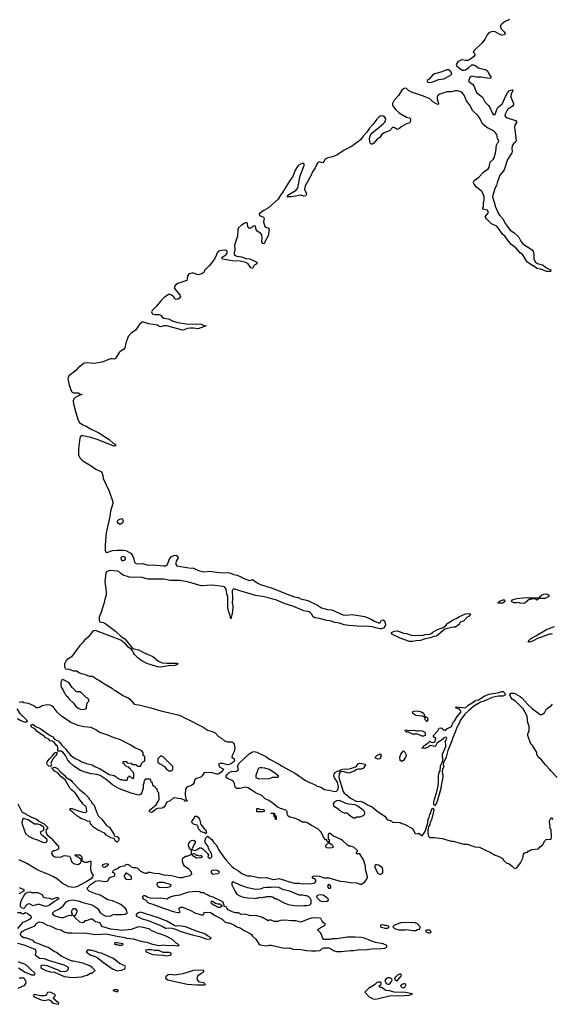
# Model space of a CAD drawing. Header units: inches. Extents: x 2528705 to 2676837, y 911742 to 1023252.
# Tile 88 of 143: x 2566057 to 2572891, y 990554 to 1003205. Entities that reach past the tile are written whole.
import ezdxf

# ---------------------------------------------------------------- set-up
doc = ezdxf.new("R2010")
doc.units = ezdxf.units.IN
doc.header["$MEASUREMENT"] = 0
for name, color, linetype in [('C5060', 7, 'Continuous'), ('C5070', 7, 'Continuous'), ('C5969', 7, 'Continuous'), ('C5979', 7, 'Continuous')]:
    doc.layers.add(name, color=color, linetype=linetype)

msp = doc.modelspace()

# ---------------------------------------------------------------- linework, layer by layer
at = {"layer": 'C5060', "color": 5, "elevation": 20}
msp.add_lwpolyline([(2570000, 1001421), (2569986, 1001414), (2569981, 1001410), (2569964, 1001370), (2569950, 1001365), (2569910, 1001377), (2569890, 1001370), (2569876, 1001350), (2569857, 1001303), (2569822, 1001250), (2569801, 1001199), (2569726, 1001070), (2569720, 1001030), (2569725, 1001005), (2569743, 1000970), (2569741, 1000950), (2569736, 1000944), (2569710, 1000940), (2569669, 1000949), (2569551, 1000931), (2569490, 1000930), (2569503, 1000937), (2569506, 1000950), (2569610, 1001017), (2569634, 1001046), (2569662, 1001198), (2569714, 1001330), (2569715, 1001350), (2569710, 1001357), (2569690, 1001359), (2569665, 1001350), (2569638, 1001330), (2569598, 1001270), (2569568, 1001190), (2569530, 1001138), (2569437, 1000983), (2569409, 1000950), (2569379, 1000901), (2569254, 1000786), (2569188, 1000750), (2569136, 1000710), (2569139, 1000690), (2569193, 1000670), (2569198, 1000650), (2569192, 1000610), (2569208, 1000550), (2569230, 1000534), (2569250, 1000529), (2569263, 1000510), (2569253, 1000427), (2569217, 1000370), (2569205, 1000335), (2569194, 1000326), (2569183, 1000330), (2569170, 1000350), (2569175, 1000405), (2569170, 1000440), (2569157, 1000457), (2569108, 1000488), (2569098, 1000510), (2569090, 1000551), (2569070, 1000558), (2569031, 1000529), (2569010, 1000524), (2568995, 1000535), (2568988, 1000550), (2568984, 1000590), (2568970, 1000599), (2568950, 1000592), (2568910, 1000566), (2568870, 1000533), (2568860, 1000510), (2568856, 1000424), (2568818, 1000310), (2568823, 1000250), (2568813, 1000210), (2568815, 1000190), (2568830, 1000176), (2568850, 1000168), (2568910, 1000159), (2568970, 1000139), (2569014, 1000134), (2569105, 1000090), (2569106, 1000070), (2569070, 1000050), (2569050, 1000009), (2569030, 1000019), (2568995, 1000070), (2568964, 1000084), (2568890, 1000101), (2568790, 1000105), (2568665, 1000130), (2568656, 1000150), (2568710, 1000189), (2568723, 1000210), (2568725, 1000230), (2568710, 1000241), (2568690, 1000243), (2568630, 1000236), (2568612, 1000230), (2568595, 1000210), (2568577, 1000163), (2568555, 1000125), (2568495, 1000045), (2568449, 1000000)], dxfattribs=at)
at = {"layer": 'C5070', "color": 5, "elevation": 20}
for points in [[(2572353, 1003207), (2572290, 1003179), (2572255, 1003150), (2572240, 1003130), (2572236, 1003110), (2572247, 1003087), (2572284, 1003050), (2572297, 1003030), (2572288, 1003012), (2572250, 1003007), (2572230, 1003014), (2572170, 1003049), (2572150, 1003054), (2572116, 1003050), (2572090, 1003036), (2572067, 1003010), (2572039, 1002961), (2571998, 1002902), (2571898, 1002810), (2571888, 1002790), (2571902, 1002770), (2571909, 1002750), (2571890, 1002730), (2571845, 1002695), (2571818, 1002682), (2571790, 1002681), (2571750, 1002691), (2571730, 1002687), (2571690, 1002665), (2571669, 1002630), (2571677, 1002610), (2571690, 1002598), (2571728, 1002568), (2571750, 1002558), (2571770, 1002557), (2571790, 1002562), (2571831, 1002590), (2571870, 1002624), (2571890, 1002627), (2571915, 1002615), (2571950, 1002586), (2572050, 1002561), (2572069, 1002549), (2572088, 1002508), (2572114, 1002470), (2572111, 1002450), (2572067, 1002453), (2571990, 1002469), (2571930, 1002468), (2571870, 1002478), (2571850, 1002470), (2571830, 1002430), (2571831, 1002411), (2571876, 1002376), (2571895, 1002355), (2571929, 1002269), (2572008, 1002208), (2572037, 1002150), (2572083, 1002103), (2572099, 1002079), (2572133, 1002010), (2572150, 1001985), (2572170, 1001986), (2572190, 1002050), (2572203, 1002077), (2572264, 1002130), (2572303, 1002217), (2572330, 1002266), (2572350, 1002290), (2572370, 1002301), (2572390, 1002306), (2572398, 1002298), (2572398, 1002290), (2572379, 1002261), (2572369, 1002230), (2572372, 1002210), (2572407, 1002130), (2572406, 1002110), (2572388, 1002090), (2572329, 1002050), (2572296, 1001990), (2572293, 1001970), (2572310, 1001948), (2572416, 1001916), (2572430, 1001910), (2572446, 1001890), (2572422, 1001850), (2572418, 1001830), (2572440, 1001650), (2572430, 1001630), (2572406, 1001610), (2572390, 1001584), (2572385, 1001550), (2572388, 1001510), (2572384, 1001496), (2572330, 1001410), (2572284, 1001276), (2572277, 1001263), (2572230, 1001209), (2572195, 1001110), (2572186, 1001074), (2572165, 1001035), (2572152, 1000990), (2572142, 1000970), (2572134, 1000930), (2572162, 1000850), (2572170, 1000811), (2572213, 1000710), (2572228, 1000688), (2572270, 1000647), (2572303, 1000583), (2572330, 1000550), (2572361, 1000501), (2572410, 1000472), (2572455, 1000430), (2572473, 1000410), (2572498, 1000358), (2572526, 1000326), (2572643, 1000250), (2572656, 1000230), (2572668, 1000192), (2572668, 1000128), (2572690, 1000090), (2572714, 1000074), (2572785, 1000050), (2572822, 1000022), (2572865, 1000000)], [(2572748, 1000000), (2572710, 1000010), (2572590, 1000086), (2572570, 1000110), (2572525, 1000185), (2572489, 1000210), (2572434, 1000274), (2572370, 1000323), (2572299, 1000419), (2572270, 1000444), (2572192, 1000552), (2572123, 1000583), (2572061, 1000641), (2572043, 1000670), (2572052, 1000690), (2572072, 1000710), (2572083, 1000730), (2572070, 1000759), (2572009, 1000769), (2572010, 1000794), (2572018, 1000802), (2572018, 1000850), (2572029, 1000891), (2572026, 1000930), (2572015, 1000970), (2571996, 1000996), (2571930, 1001052), (2571899, 1001090), (2571889, 1001111), (2571894, 1001130), (2571901, 1001139), (2571959, 1001181), (2572023, 1001250), (2572080, 1001290), (2572092, 1001310), (2572106, 1001374), (2572142, 1001410), (2572155, 1001430), (2572178, 1001510), (2572186, 1001594), (2572200, 1001620), (2572213, 1001630), (2572218, 1001650), (2572201, 1001681), (2572190, 1001730), (2572170, 1001758), (2572150, 1001777), (2572061, 1001821), (2572007, 1001867), (2571978, 1001930), (2571951, 1001971), (2571877, 1002037), (2571850, 1002102), (2571802, 1002162), (2571770, 1002237), (2571750, 1002262), (2571730, 1002277), (2571685, 1002290), (2571650, 1002290), (2571610, 1002279), (2571550, 1002277), (2571460, 1002250), (2571432, 1002230), (2571422, 1002210), (2571423, 1002190), (2571441, 1002130), (2571439, 1002121), (2571430, 1002114), (2571370, 1002152), (2571330, 1002190), (2571250, 1002222), (2571095, 1002275), (2571057, 1002297), (2571030, 1002320), (2571010, 1002326), (2570990, 1002318), (2570970, 1002300), (2570927, 1002230), (2570873, 1002170), (2570851, 1002130), (2570850, 1002110), (2570859, 1002090), (2570890, 1002052), (2570936, 1002010), (2571030, 1001953), (2571070, 1001943), (2571080, 1001930), (2571081, 1001910), (2571070, 1001875), (2571030, 1001866), (2570970, 1001833), (2570930, 1001803), (2570910, 1001796), (2570870, 1001820), (2570850, 1001819), (2570810, 1001779), (2570750, 1001757), (2570730, 1001744), (2570714, 1001730), (2570687, 1001693), (2570650, 1001668), (2570610, 1001618), (2570590, 1001607), (2570570, 1001604), (2570562, 1001622), (2570556, 1001670), (2570560, 1001700), (2570571, 1001730), (2570587, 1001753), (2570650, 1001799), (2570730, 1001867), (2570750, 1001890), (2570760, 1001910), (2570762, 1001930), (2570750, 1001953), (2570730, 1001967), (2570718, 1001970), (2570690, 1001965), (2570670, 1001950), (2570650, 1001927), (2570599, 1001861), (2570552, 1001810), (2570518, 1001762), (2570471, 1001710), (2570438, 1001662), (2570417, 1001643), (2570323, 1001577), (2570230, 1001529), (2570134, 1001466), (2570077, 1001443), (2570018, 1001430), (2570000, 1001421)]]:
    msp.add_lwpolyline(points, dxfattribs=at)
msp.add_lwpolyline([(2571550, 1002562), (2571470, 1002530), (2571390, 1002509), (2571360, 1002490), (2571320, 1002440), (2571295, 1002424), (2571294, 1002410), (2571310, 1002402), (2571330, 1002398), (2571370, 1002405), (2571443, 1002437), (2571510, 1002444), (2571593, 1002487), (2571613, 1002510), (2571605, 1002530), (2571590, 1002550), (2571570, 1002560)], close=True, dxfattribs=at)
at = {"layer": 'C5969', "color": 5, "elevation": 20}
for points in [[(2568449, 1000000), (2568439, 999990), (2568425, 999955), (2568399, 999941), (2568350, 999928), (2568290, 999947), (2568270, 999947), (2568241, 999939), (2568225, 999930), (2568213, 999910), (2568210, 999870), (2568204, 999856), (2568192, 999848), (2568090, 999817), (2568056, 999790), (2568046, 999770), (2568048, 999750), (2568115, 999670), (2568123, 999650), (2568113, 999627), (2568090, 999613), (2568070, 999610), (2568050, 999618), (2568032, 999650), (2568010, 999668), (2567990, 999676), (2567970, 999674), (2567909, 999631), (2567870, 999595), (2567817, 999523), (2567758, 999470), (2567752, 999450), (2567761, 999430), (2567770, 999423), (2567790, 999418), (2567850, 999419), (2567870, 999409), (2567890, 999385), (2567910, 999371), (2567970, 999361), (2568030, 999333), (2568090, 999314), (2568197, 999297), (2568390, 999294), (2568430, 999274), (2568452, 999270), (2568350, 999233), (2568290, 999242), (2568250, 999241), (2568210, 999236), (2568170, 999220), (2568150, 999218), (2567950, 999271), (2567910, 999271), (2567870, 999257), (2567850, 999263), (2567830, 999279), (2567716, 999296), (2567650, 999321), (2567630, 999317), (2567596, 999290), (2567544, 999216), (2567490, 999179), (2567450, 999135), (2567421, 999050), (2567410, 998990), (2567391, 998969), (2567350, 998944), (2567335, 998930), (2567287, 998853), (2567270, 998844), (2567248, 998848), (2567226, 998846), (2567190, 998836), (2567131, 998809), (2567070, 998795), (2567007, 998787), (2566930, 998797), (2566887, 998790), (2566810, 998733), (2566780, 998700), (2566690, 998630), (2566678, 998610), (2566676, 998590), (2566693, 998510), (2566721, 998430), (2566730, 998420), (2566750, 998413), (2566810, 998410), (2566830, 998399), (2566861, 998390), (2566830, 998382), (2566768, 998352), (2566747, 998330), (2566744, 998310), (2566749, 998269), (2566776, 998170), (2566810, 998060), (2566827, 998030), (2566870, 997999), (2566910, 997984), (2566969, 997949), (2567076, 997896), (2567206, 997810), (2567261, 997761), (2567282, 997750), (2567294, 997730), (2567276, 997724), (2567250, 997729), (2567237, 997737), (2567054, 997810), (2566970, 997836), (2566870, 997860), (2566850, 997860), (2566840, 997850), (2566832, 997830), (2566811, 997691), (2566814, 997610), (2566833, 997570), (2566870, 997539), (2566975, 997475), (2567035, 997430), (2567098, 997398), (2567117, 997377), (2567126, 997350), (2567130, 997309), (2567206, 997146), (2567253, 997010), (2567254, 996990), (2567225, 996890), (2567216, 996824), (2567168, 996610), (2567154, 996454), (2567156, 996390), (2567164, 996364), (2567170, 996360), (2567190, 996362), (2567250, 996384), (2567309, 996391), (2567382, 996390), (2567423, 996383), (2567486, 996350), (2567504, 996330), (2567521, 996290), (2567534, 996234), (2567550, 996217), (2567570, 996213), (2567630, 996220), (2567710, 996198), (2567770, 996199), (2567910, 996186), (2567931, 996189), (2567955, 996205), (2567984, 996276), (2568010, 996308), (2568038, 996322), (2568070, 996326), (2568090, 996310), (2568093, 996290), (2568069, 996250), (2568064, 996230), (2568066, 996206), (2568079, 996190), (2568230, 996162), (2568290, 996157), (2568356, 996130), (2568422, 996110), (2568510, 996120), (2568552, 996110), (2568670, 996096), (2568730, 996101), (2568756, 996096), (2568810, 996076), (2568850, 996067), (2568905, 996046), (2568931, 996031), (2569010, 996001), (2569050, 996011), (2569111, 995971), (2569152, 995950), (2569302, 995902), (2569530, 995809), (2569590, 995789), (2569640, 995780), (2569670, 995765), (2569763, 995743), (2569884, 995684), (2569938, 995650), (2570000, 995631)], [(2570000, 995486), (2569988, 995488), (2569910, 995513), (2569850, 995519), (2569830, 995533), (2569807, 995570), (2569790, 995590), (2569777, 995597), (2569710, 995611), (2569570, 995668), (2569470, 995700), (2569351, 995751), (2569310, 995758), (2569270, 995773), (2569199, 995790), (2569090, 995806), (2568990, 995838), (2568885, 995865), (2568810, 995892), (2568787, 995870), (2568792, 995770), (2568787, 995710), (2568797, 995670), (2568798, 995650), (2568790, 995575), (2568770, 995506), (2568764, 995550), (2568742, 995610), (2568734, 995650), (2568732, 995790), (2568719, 995830), (2568711, 995890), (2568690, 995917), (2568670, 995924), (2568530, 995940), (2568390, 995930), (2568230, 995978), (2568119, 995999), (2567990, 996001), (2567910, 996018), (2567710, 996017), (2567630, 996036), (2567470, 996041), (2567388, 996068), (2567355, 996090), (2567330, 996117), (2567320, 996120), (2567210, 996129), (2567172, 996110), (2567164, 996090), (2567151, 995990), (2567167, 995850), (2567167, 995810), (2567150, 995758), (2567140, 995700), (2567120, 995650), (2567106, 995594), (2567079, 995530), (2567080, 995490), (2567087, 995467), (2567130, 995461), (2567152, 995452), (2567290, 995349), (2567362, 995282), (2567410, 995250), (2567500, 995140), (2567522, 995122), (2567590, 995108), (2567650, 995075), (2567738, 995038), (2567770, 995021), (2567842, 994962), (2567890, 994942), (2567950, 994936), (2568079, 994939), (2568092, 994930), (2568062, 994910), (2568050, 994907), (2567970, 994901), (2567870, 994884), (2567830, 994890), (2567690, 994935), (2567616, 994976), (2567572, 995012), (2567532, 995050), (2567519, 995070), (2567512, 995092), (2567494, 995114), (2567448, 995148), (2567421, 995181), (2567355, 995235), (2567030, 995357), (2567010, 995352), (2566990, 995341), (2566943, 995277), (2566890, 995234), (2566863, 995197), (2566830, 995163), (2566721, 995019), (2566685, 994995), (2566669, 994990), (2566663, 994977), (2566653, 994970), (2566631, 994930), (2566631, 994891), (2566645, 994865), (2566690, 994862), (2566750, 994838), (2566790, 994838), (2566817, 994817), (2566845, 994805), (2566890, 994798), (2566950, 994771), (2566991, 994771), (2567050, 994731), (2567070, 994725), (2567124, 994684), (2567250, 994611), (2567271, 994591), (2567290, 994585), (2567383, 994523), (2567450, 994491), (2567473, 994473), (2567530, 994411), (2567550, 994405), (2567590, 994401), (2567743, 994363), (2567870, 994323), (2568110, 994271), (2568174, 994234), (2568232, 994210), (2568422, 994110), (2568470, 994078), (2568530, 994061), (2568570, 994041), (2568613, 993993), (2568653, 993973), (2568690, 993938), (2568730, 993925), (2568790, 993925), (2568807, 993910), (2568816, 993896), (2568824, 993850), (2568816, 993804), (2568788, 993752), (2568784, 993730), (2568812, 993710), (2568818, 993690), (2568808, 993670), (2568799, 993661), (2568770, 993643), (2568750, 993636), (2568730, 993633), (2568670, 993649), (2568632, 993648), (2568618, 993642), (2568614, 993630), (2568630, 993602), (2568666, 993586), (2568675, 993575), (2568664, 993550), (2568630, 993522), (2568610, 993512), (2568590, 993509), (2568530, 993527), (2568430, 993532), (2568404, 993490), (2568387, 993473), (2568319, 993450), (2568306, 993434), (2568298, 993402), (2568283, 993377), (2568257, 993363), (2568210, 993347), (2568190, 993324), (2568186, 993246), (2568191, 993191), (2568210, 993172), (2568210, 993169), (2568190, 993158), (2568176, 993176), (2568134, 993194), (2568090, 993198), (2568050, 993208), (2568030, 993202), (2567990, 993170), (2567949, 993151), (2567934, 993130), (2567928, 993110), (2567910, 993087), (2567890, 993076), (2567830, 993069), (2567802, 993058), (2567770, 993029), (2567750, 993019), (2567730, 993022), (2567724, 993030), (2567724, 993050), (2567790, 993098), (2567810, 993118), (2567842, 993170), (2567848, 993190), (2567846, 993270), (2567828, 993288), (2567822, 993322), (2567810, 993326), (2567802, 993342), (2567786, 993350), (2567782, 993362), (2567767, 993367), (2567762, 993402), (2567746, 993410), (2567742, 993442), (2567730, 993446), (2567670, 993446), (2567654, 993410), (2567654, 993390), (2567642, 993378), (2567642, 993330), (2567626, 993274), (2567611, 993249), (2567590, 993241), (2567488, 993268), (2567342, 993322), (2567250, 993375), (2567170, 993443), (2567090, 993493), (2567050, 993506), (2566976, 993516), (2566897, 993537), (2566839, 993559), (2566753, 993613), (2566700, 993660), (2566674, 993690), (2566644, 993750), (2566612, 993792), (2566590, 993806), (2566547, 993807), (2566549, 993850), (2566544, 993870), (2566525, 993885), (2566501, 993921), (2566476, 993936), (2566450, 993941), (2566430, 993959), (2566390, 993978), (2566375, 993995), (2566280, 994060), (2566250, 994094), (2566219, 994110), (2566199, 994130), (2566208, 994150), (2566230, 994150), (2566265, 994125), (2566319, 994099), (2566448, 994008), (2566481, 993990), (2566510, 993957), (2566550, 993938), (2566570, 993921), (2566601, 993881), (2566652, 993832), (2566666, 993806), (2566710, 993755), (2566770, 993714), (2566830, 993687), (2566850, 993671), (2566882, 993662), (2566910, 993647), (2566990, 993631), (2567022, 993610), (2567090, 993578), (2567207, 993507), (2567272, 993492), (2567297, 993477), (2567310, 993462), (2567350, 993442), (2567370, 993442), (2567390, 993434), (2567430, 993434), (2567442, 993438), (2567447, 993473), (2567462, 993478), (2567470, 993494), (2567478, 993478), (2567493, 993473), (2567498, 993458), (2567510, 993454), (2567522, 993458), (2567526, 993470), (2567526, 993510), (2567516, 993536), (2567487, 993567), (2567482, 993582), (2567467, 993587), (2567462, 993602), (2567430, 993606), (2567422, 993622), (2567407, 993627), (2567402, 993642), (2567386, 993650), (2567386, 993670), (2567390, 993674), (2567427, 993673), (2567434, 993670), (2567438, 993658), (2567492, 993652), (2567498, 993638), (2567510, 993634), (2567550, 993634), (2567570, 993614), (2567610, 993614), (2567629, 993651), (2567650, 993674), (2567662, 993678), (2567666, 993690), (2567666, 993730), (2567662, 993742), (2567646, 993750), (2567646, 993790), (2567626, 993810), (2567603, 993823), (2567545, 993845), (2567478, 993890), (2567353, 993953), (2567270, 993979), (2567192, 994012), (2567086, 994046), (2567026, 994086), (2566975, 994110), (2566881, 994121), (2566810, 994138), (2566716, 994176), (2566596, 994256), (2566544, 994304), (2566490, 994374), (2566470, 994390), (2566450, 994397), (2566410, 994400), (2566365, 994395), (2566345, 994390), (2566310, 994369), (2566290, 994362), (2566270, 994362), (2566238, 994390), (2566170, 994418), (2566109, 994429), (2566090, 994439), (2566052, 994430)], [(2566018, 994350), (2566059, 994290), (2566144, 994210), (2566153, 994187), (2566142, 994178), (2566130, 994176), (2566070, 994197), (2566030, 994221)], [(2570000, 992667), (2569990, 992668), (2569970, 992688), (2569929, 992769), (2569890, 992808), (2569808, 992850), (2569763, 992883), (2569730, 992895), (2569690, 992895), (2569650, 992922), (2569590, 992944), (2569530, 992959), (2569508, 992970), (2569496, 992996), (2569495, 993030), (2569478, 993050), (2569410, 993069), (2569370, 993089), (2569295, 993150), (2569250, 993177), (2569213, 993193), (2569170, 993236), (2569090, 993273), (2569069, 993290), (2568990, 993337), (2568958, 993342), (2568890, 993329), (2568850, 993329), (2568835, 993335), (2568825, 993345), (2568819, 993390), (2568800, 993420), (2568790, 993430), (2568730, 993456), (2568710, 993470), (2568710, 993490), (2568727, 993513), (2568750, 993534), (2568790, 993550), (2568834, 993546), (2568860, 993560), (2568868, 993570), (2568857, 993610), (2568873, 993650), (2569007, 993773), (2569050, 993800), (2569070, 993803), (2569106, 993794), (2569220, 993740), (2569270, 993702), (2569386, 993646), (2569430, 993615), (2569601, 993521), (2569730, 993431), (2569783, 993403), (2569810, 993396), (2569862, 993370), (2569870, 993362), (2569930, 993345), (2569975, 993315), (2570000, 993311)], [(2566032, 993130), (2566085, 993025), (2566202, 992962), (2566271, 992931), (2566310, 992902), (2566370, 992872), (2566414, 992830), (2566414, 992810), (2566398, 992802), (2566392, 992770), (2566412, 992730), (2566464, 992684), (2566540, 992600), (2566554, 992590), (2566554, 992550), (2566550, 992546), (2566510, 992528), (2566490, 992528), (2566472, 992510), (2566466, 992490), (2566478, 992470), (2566510, 992451), (2566530, 992446), (2566590, 992451), (2566630, 992465), (2566696, 992456), (2566712, 992432), (2566721, 992390), (2566730, 992378), (2566761, 992361), (2566810, 992351), (2566838, 992370), (2566848, 992390), (2566847, 992407), (2566842, 992422), (2566830, 992426), (2566810, 992446), (2566786, 992450), (2566782, 992462), (2566766, 992470), (2566770, 992474), (2566830, 992474), (2566854, 992450), (2566854, 992410), (2566858, 992398), (2566890, 992382), (2566930, 992382), (2566953, 992393), (2566972, 992392), (2566967, 992290), (2566974, 992250), (2567001, 992210), (2566994, 992190), (2566974, 992166), (2566913, 992127), (2566790, 992065), (2566750, 992054), (2566690, 992064), (2566650, 992084), (2566608, 992108), (2566542, 992162), (2566492, 992192), (2566439, 992219), (2566310, 992269), (2566270, 992289), (2566150, 992365), (2566050, 992409)], [(2566030, 991338), (2566110, 991318), (2566250, 991263), (2566260, 991250), (2566266, 991230), (2566257, 991190), (2566310, 991147), (2566370, 991144), (2566423, 991123), (2566623, 991063), (2566652, 991050), (2566678, 991030), (2566682, 991010), (2566671, 990989), (2566660, 990980), (2566630, 990973), (2566577, 990977), (2566552, 990992), (2566411, 991049), (2566350, 991058), (2566327, 991050), (2566330, 991027), (2566351, 991010), (2566391, 990990), (2566450, 990971), (2566505, 990965), (2566630, 990912), (2566730, 990899), (2566850, 990906), (2566890, 990922), (2566926, 990930), (2566968, 990952), (2566987, 990953), (2567026, 990990), (2566990, 991029), (2566958, 991050), (2566870, 991084), (2566749, 991109), (2566730, 991109), (2566678, 991130), (2566590, 991174), (2566530, 991221), (2566510, 991229), (2566423, 991283), (2566370, 991299), (2566324, 991324), (2566250, 991349), (2566230, 991373), (2566204, 991384), (2566130, 991409), (2566108, 991410), (2566074, 991430), (2566067, 991450), (2566072, 991470), (2566090, 991490), (2566127, 991513), (2566243, 991557), (2566265, 991575), (2566270, 991591), (2566298, 991610), (2566310, 991613), (2566350, 991605), (2566410, 991571), (2566450, 991562), (2566525, 991525), (2566585, 991510), (2566630, 991484), (2566670, 991471), (2566730, 991473), (2566770, 991467), (2566890, 991471), (2567030, 991453), (2567170, 991461), (2567308, 991428), (2567410, 991411), (2567430, 991403), (2567515, 991395), (2567630, 991361), (2567690, 991353), (2567766, 991326), (2567850, 991311), (2567910, 991318), (2567950, 991311), (2568036, 991316), (2568074, 991306), (2568106, 991310), (2568086, 991330), (2568070, 991338), (2568024, 991384), (2567950, 991424), (2567870, 991454), (2567826, 991466), (2567770, 991495), (2567750, 991498), (2567730, 991518), (2567650, 991541), (2567590, 991549), (2567570, 991546), (2567490, 991514), (2567370, 991503), (2567310, 991513), (2567230, 991518), (2567114, 991554), (2567090, 991599), (2567033, 991613), (2566990, 991648), (2566970, 991648), (2566912, 991628), (2566893, 991627), (2566882, 991610), (2566870, 991602), (2566830, 991609), (2566766, 991670), (2566762, 991682), (2566746, 991690), (2566746, 991694), (2566770, 991694), (2566796, 991744), (2566798, 991750), (2566788, 991770), (2566770, 991782), (2566750, 991782), (2566732, 991770), (2566722, 991750), (2566722, 991730), (2566734, 991706), (2566714, 991690), (2566690, 991695), (2566615, 991665), (2566590, 991664), (2566510, 991686), (2566482, 991710), (2566483, 991723), (2566484, 991730), (2566504, 991750), (2566570, 991779), (2566618, 991822), (2566656, 991870), (2566690, 991888), (2566735, 991895), (2566810, 991883), (2566870, 991862), (2566990, 991831), (2567052, 991790), (2567072, 991770), (2567092, 991732), (2567106, 991726), (2567122, 991710), (2567154, 991690), (2567190, 991685), (2567226, 991690), (2567270, 991711), (2567287, 991707), (2567368, 991708), (2567409, 991711), (2567423, 991717), (2567438, 991730), (2567429, 991770), (2567414, 991790), (2567357, 991837), (2567331, 991851), (2567250, 991884), (2567190, 991898), (2567090, 991957), (2567030, 991973), (2566990, 991989), (2566950, 992009), (2566930, 992029), (2566929, 992050), (2566966, 992094), (2567030, 992137), (2567070, 992146), (2567150, 992131), (2567184, 992136), (2567194, 992146), (2567210, 992182), (2567270, 992202), (2567278, 992210), (2567278, 992230), (2567249, 992250), (2567257, 992270), (2567270, 992283), (2567304, 992296), (2567350, 992325), (2567371, 992331), (2567408, 992332), (2567430, 992354), (2567450, 992352), (2567470, 992342), (2567490, 992322), (2567510, 992312), (2567550, 992312), (2567570, 992302), (2567610, 992266), (2567670, 992238), (2567690, 992241), (2567709, 992251), (2567730, 992251), (2567790, 992239), (2567850, 992236), (2567910, 992216), (2568010, 992210), (2568110, 992184), (2568138, 992182), (2568150, 992182), (2568190, 992198), (2568250, 992211), (2568269, 992230), (2568265, 992250), (2568230, 992289), (2568177, 992330), (2568164, 992350), (2568148, 992390), (2568148, 992410), (2568155, 992430), (2568190, 992458), (2568210, 992458), (2568262, 992478), (2568266, 992490), (2568266, 992530), (2568262, 992542), (2568250, 992546), (2568240, 992560), (2568228, 992590), (2568228, 992610), (2568248, 992650), (2568270, 992658), (2568290, 992662), (2568311, 992650), (2568311, 992630), (2568298, 992610), (2568274, 992550), (2568278, 992538), (2568310, 992532), (2568338, 992542), (2568370, 992565), (2568390, 992565), (2568411, 992551), (2568471, 992491), (2568482, 992470), (2568474, 992450), (2568493, 992433), (2568510, 992432), (2568528, 992450), (2568528, 992470), (2568513, 992510), (2568502, 992522), (2568489, 992549), (2568477, 992590), (2568446, 992626), (2568439, 992650), (2568450, 992694), (2568470, 992714), (2568525, 992670), (2568550, 992636), (2568584, 992604), (2568622, 992530), (2568675, 992450), (2568710, 992404), (2568790, 992319), (2568810, 992303), (2568870, 992271), (2568914, 992234), (2568950, 992216), (2568986, 992206), (2569030, 992203), (2569108, 992188), (2569130, 992179), (2569230, 992182), (2569310, 992158), (2569350, 992161), (2569390, 992171), (2569462, 992150), (2569509, 992131), (2569590, 992111), (2569650, 992111), (2569690, 992103), (2569810, 992105), (2569850, 992114), (2569866, 992130), (2569866, 992150), (2569850, 992166), (2569829, 992169), (2569818, 992190), (2569830, 992202), (2569870, 992205), (2569910, 992199), (2569970, 992178), (2570000, 992179)], [(2570000, 992567), (2569995, 992570), (2569988, 992590), (2570000, 992603)], [(2566050, 992055), (2566112, 992030), (2566112, 992008), (2566047, 991973)], [(2570000, 991388), (2569968, 991388), (2569948, 991408), (2569947, 991427), (2569930, 991466), (2569886, 991510), (2569906, 991530), (2569986, 991570), (2569986, 991590), (2569963, 991603), (2569944, 991624), (2569930, 991655), (2569890, 991664), (2569810, 991661), (2569765, 991650), (2569670, 991609), (2569610, 991625), (2569550, 991625), (2569463, 991637), (2569410, 991633), (2569370, 991617), (2569350, 991616), (2569330, 991619), (2569290, 991635), (2569265, 991635), (2569250, 991628), (2569178, 991670), (2569110, 991692), (2569085, 991694), (2569029, 991689), (2568966, 991710), (2568950, 991713), (2568910, 991709), (2568870, 991728), (2568830, 991729), (2568790, 991742), (2568738, 991770), (2568718, 991790), (2568710, 991806), (2568686, 991810), (2568686, 991830), (2568668, 991870), (2568546, 991930), (2568490, 991949), (2568470, 991962), (2568446, 991970), (2568427, 991987), (2568390, 991988), (2568370, 991998), (2568330, 992004), (2568225, 991995), (2568110, 991958), (2568030, 991945), (2567991, 991929), (2567950, 991905), (2567870, 991917), (2567830, 991913), (2567739, 991919), (2567705, 991925), (2567670, 991948), (2567650, 991948), (2567632, 991930), (2567642, 991910), (2567675, 991895), (2567710, 991859), (2567770, 991841), (2567818, 991818), (2568030, 991746), (2568088, 991732), (2568108, 991732), (2568118, 991742), (2568109, 991769), (2568108, 991790), (2568120, 991800), (2568130, 991801), (2568150, 991801), (2568182, 991790), (2568210, 991775), (2568250, 991763), (2568310, 991731), (2568390, 991702), (2568410, 991702), (2568426, 991710), (2568427, 991733), (2568442, 991738), (2568510, 991733), (2568570, 991695), (2568658, 991650), (2568695, 991615), (2568730, 991601), (2568750, 991599), (2568810, 991574), (2568848, 991548), (2568890, 991535), (2568943, 991503), (2569011, 991470), (2569038, 991450), (2569051, 991431), (2569092, 991390), (2569130, 991332), (2569150, 991318), (2569230, 991306), (2569265, 991315), (2569290, 991315), (2569457, 991277), (2569530, 991278), (2569570, 991264), (2569670, 991258), (2569750, 991245), (2569810, 991241), (2569870, 991239), (2569914, 991246), (2569926, 991250), (2569946, 991270), (2569970, 991278), (2570000, 991278)], [(2570000, 991927), (2569958, 991958), (2569920, 991960), (2569882, 991950), (2569874, 991930), (2569912, 991890), (2569923, 991883), (2569955, 991875), (2570000, 991878)], [(2566030, 991734), (2566067, 991733), (2566090, 991722), (2566110, 991722), (2566130, 991732), (2566170, 991711), (2566198, 991690), (2566205, 991670), (2566186, 991650), (2566150, 991627), (2566090, 991601), (2566030, 991526)], [(2566042, 991022), (2566125, 990965), (2566210, 990934), (2566248, 990932), (2566254, 990950), (2566190, 991010), (2566150, 991053), (2566110, 991074), (2566066, 991086), (2566041, 991101)], [(2566038, 990762), (2566121, 990799), (2566137, 990823), (2566138, 990830), (2566137, 990850), (2566120, 990880), (2566108, 990888), (2566048, 990888)]]:
    msp.add_lwpolyline(points, dxfattribs=at)
for points in [[(2567350, 996721), (2567326, 996730), (2567314, 996750), (2567318, 996770), (2567330, 996785), (2567370, 996795), (2567384, 996784), (2567389, 996769), (2567378, 996742)], [(2567390, 996308), (2567370, 996303), (2567359, 996290), (2567361, 996270), (2567370, 996256), (2567390, 996255), (2567410, 996265), (2567417, 996270), (2567418, 996290)], [(2566610, 994728), (2566600, 994720), (2566585, 994695), (2566585, 994650), (2566592, 994630), (2566622, 994582), (2566632, 994550), (2566642, 994542), (2566650, 994525), (2566679, 994499), (2566698, 994470), (2566746, 994426), (2566775, 994390), (2566810, 994359), (2566850, 994341), (2566890, 994345), (2566906, 994350), (2566916, 994364), (2566918, 994410), (2566930, 994434), (2566946, 994450), (2566946, 994470), (2566926, 994490), (2566910, 994498), (2566850, 994558), (2566830, 994568), (2566789, 994569), (2566730, 994626), (2566690, 994688)], [(2566450, 993609), (2566430, 993613), (2566413, 993630), (2566405, 993650), (2566409, 993671), (2566439, 993710), (2566476, 993744), (2566510, 993785), (2566533, 993793), (2566536, 993770), (2566523, 993750), (2566487, 993713), (2566465, 993675), (2566459, 993650), (2566465, 993630), (2566462, 993618)], [(2567870, 993746), (2567834, 993710), (2567834, 993670), (2567838, 993658), (2567853, 993653), (2567858, 993638), (2567893, 993633), (2567898, 993618), (2567913, 993613), (2567933, 993593), (2567938, 993578), (2567953, 993573), (2567970, 993554), (2568010, 993554), (2568026, 993570), (2568026, 993610), (2567906, 993730)], [(2567310, 992639), (2567289, 992650), (2567274, 992674), (2567263, 992683), (2567230, 992695), (2567170, 992729), (2567150, 992755), (2567110, 992769), (2567099, 992779), (2567070, 992789), (2567006, 992830), (2566986, 992850), (2566982, 992862), (2566966, 992870), (2566962, 992902), (2566930, 992906), (2566886, 992930), (2566850, 992938), (2566830, 992948), (2566790, 992975), (2566741, 993021), (2566702, 993050), (2566706, 993070), (2566729, 993071), (2566787, 993047), (2566870, 993021), (2566900, 993020), (2566926, 993030), (2566920, 993040), (2566912, 993092), (2566869, 993129), (2566857, 993150), (2566825, 993185), (2566796, 993236), (2566769, 993270), (2566749, 993290), (2566725, 993305), (2566706, 993326), (2566640, 993440), (2566590, 993475), (2566549, 993529), (2566504, 993550), (2566485, 993570), (2566482, 993582), (2566469, 993590), (2566470, 993594), (2566510, 993599), (2566543, 993583), (2566580, 993540), (2566636, 993496), (2566650, 993472), (2566714, 993434), (2566730, 993412), (2566832, 993310), (2566886, 993266), (2566942, 993210), (2566952, 993190), (2566972, 993170), (2566992, 993132), (2567004, 993124), (2567020, 993100), (2567050, 993014), (2567072, 992970), (2567111, 992931), (2567171, 992851), (2567212, 992830), (2567272, 992730), (2567274, 992714), (2567311, 992711), (2567330, 992694), (2567331, 992671), (2567326, 992654)], [(2569170, 993594), (2569148, 993592), (2569131, 993589), (2569122, 993578), (2569092, 993492), (2569092, 993470), (2569102, 993462), (2569130, 993452), (2569270, 993454), (2569290, 993462), (2569310, 993474), (2569370, 993474), (2569382, 993478), (2569386, 993490), (2569362, 993502), (2569358, 993510), (2569298, 993550), (2569262, 993570), (2569210, 993589)], [(2569190, 993026), (2569107, 993027), (2569106, 993070), (2569129, 993071), (2569142, 993062), (2569190, 993056), (2569202, 993050)], [(2566110, 992942), (2566092, 992930), (2566085, 992890), (2566088, 992870), (2566130, 992747), (2566170, 992714), (2566230, 992683), (2566286, 992666), (2566350, 992636), (2566390, 992632), (2566408, 992650), (2566408, 992670), (2566338, 992730), (2566327, 992753), (2566326, 992770), (2566367, 992793), (2566366, 992830), (2566322, 992862), (2566290, 992869), (2566248, 992868), (2566165, 992925)], [(2568450, 992746), (2568436, 992756), (2568389, 992770), (2568355, 992810), (2568346, 992850), (2568336, 992856), (2568290, 992869), (2568269, 992889), (2568275, 992910), (2568302, 992950), (2568310, 992972), (2568330, 992971), (2568350, 992958), (2568370, 992932), (2568385, 992865), (2568439, 992799), (2568451, 992790), (2568458, 992762)], [(2569350, 992928), (2569346, 992930), (2569342, 992962), (2569328, 992968), (2569322, 993002), (2569286, 993010), (2569331, 993010), (2569332, 992992), (2569338, 992978), (2569350, 992974), (2569352, 992968), (2569354, 992930)], [(2568310, 992486), (2568278, 992482), (2568274, 992470), (2568330, 992434), (2568390, 992442), (2568406, 992450), (2568390, 992466), (2568370, 992458), (2568350, 992466), (2568330, 992466)], [(2567150, 992310), (2567135, 992315), (2567122, 992330), (2567126, 992350), (2567150, 992358), (2567190, 992362), (2567196, 992350), (2567179, 992330)], [(2568550, 992277), (2568522, 992270), (2568512, 992250), (2568530, 992232), (2568550, 992226), (2568570, 992232), (2568607, 992233), (2568626, 992250), (2568606, 992270), (2568590, 992273)], [(2567430, 992238), (2567422, 992238), (2567412, 992228), (2567402, 992210), (2567402, 992190), (2567421, 992161), (2567470, 992158), (2567490, 992162), (2567495, 992170), (2567493, 992190), (2567470, 992215)], [(2567910, 992119), (2567850, 992119), (2567822, 992110), (2567820, 992100), (2567822, 992082), (2567832, 992070), (2567850, 992061), (2567950, 992056), (2567990, 992066), (2567998, 992070), (2568006, 992090)], [(2568793, 992127), (2568785, 992115), (2568783, 992090), (2568824, 992010), (2568850, 991971), (2568886, 991946), (2568930, 991931), (2568990, 991921), (2569070, 991918), (2569090, 991912), (2569110, 991922), (2569130, 991922), (2569150, 991931), (2569170, 991922), (2569189, 991931), (2569210, 991931), (2569230, 991938), (2569290, 991938), (2569314, 991930), (2569330, 991914), (2569350, 991914), (2569457, 991857), (2569510, 991837), (2569610, 991821), (2569710, 991825), (2569750, 991822), (2569770, 991827), (2569786, 991834), (2569802, 991850), (2569802, 991890), (2569788, 991928), (2569750, 991948), (2569730, 991948), (2569690, 991958), (2569650, 991958), (2569530, 992009), (2569450, 992025), (2569390, 992053), (2569350, 992058), (2569290, 992053), (2569230, 992057), (2569190, 992049), (2569148, 992032), (2569090, 992029), (2568990, 992049), (2568890, 992085), (2568810, 992124)], [(2566210, 991992), (2566290, 991992), (2566344, 991964), (2566357, 991937), (2566367, 991927), (2566437, 991917), (2566470, 991905), (2566530, 991926), (2566545, 991925), (2566557, 991917), (2566558, 991910), (2566535, 991890), (2566503, 991877), (2566441, 991830), (2566410, 991814), (2566389, 991809), (2566310, 991835), (2566285, 991835), (2566230, 991818), (2566190, 991842), (2566170, 991844), (2566138, 991830), (2566122, 991798), (2566110, 991786), (2566088, 991788), (2566066, 991810), (2566069, 991850), (2566079, 991890), (2566120, 991960), (2566136, 991984), (2566163, 991997), (2566190, 991998)], [(2568610, 991799), (2568590, 991805), (2568565, 991825), (2568550, 991829), (2568522, 991850), (2568518, 991870), (2568530, 991882), (2568575, 991855), (2568606, 991846), (2568630, 991845), (2568654, 991830), (2568654, 991810), (2568650, 991809), (2568630, 991799)], [(2567610, 991736), (2567582, 991730), (2567552, 991710), (2567552, 991690), (2567630, 991651), (2567694, 991634), (2567838, 991578), (2567890, 991556), (2567930, 991531), (2567970, 991538), (2568013, 991533), (2568061, 991521), (2568130, 991488), (2568290, 991442), (2568370, 991426), (2568450, 991396), (2568470, 991391), (2568510, 991394), (2568518, 991410), (2568472, 991432), (2568439, 991459), (2568330, 991492), (2568188, 991550), (2568110, 991562), (2568070, 991559), (2568050, 991564), (2567950, 991622), (2567830, 991669)], [(2566970, 991249), (2566930, 991248), (2566912, 991230), (2566932, 991210), (2566970, 991187), (2567014, 991174), (2567054, 991154), (2567136, 991090), (2567251, 991010), (2567310, 990984), (2567330, 990987), (2567370, 990991), (2567409, 991010), (2567415, 991030), (2567408, 991050), (2567339, 991079), (2567286, 991126), (2567249, 991149), (2567230, 991154), (2567110, 991209), (2567076, 991216), (2567046, 991230)], [(2567310, 991346), (2567278, 991342), (2567274, 991330), (2567290, 991322), (2567310, 991322), (2567330, 991314), (2567370, 991314), (2567382, 991318), (2567386, 991330), (2567330, 991338)], [(2567704, 991256), (2567674, 991250), (2567682, 991230), (2567722, 991210), (2567770, 991196), (2567830, 991188), (2567907, 991187), (2567950, 991176), (2567990, 991186), (2568006, 991190), (2568006, 991210), (2567978, 991218), (2567900, 991220), (2567844, 991244), (2567790, 991247), (2567750, 991255)], [(2568414, 990994), (2568290, 990989), (2568153, 990947), (2568053, 990927), (2567990, 990938), (2567967, 990933), (2567943, 990917), (2567935, 990910), (2567931, 990891), (2567962, 990870), (2568210, 990813), (2568330, 990803), (2568430, 990805), (2568446, 990810), (2568426, 990830), (2568370, 990838), (2568342, 990870), (2568339, 990890), (2568346, 990914), (2568355, 990930), (2568400, 990960), (2568426, 990970), (2568426, 990990)], [(2566450, 990708), (2566413, 990707), (2566402, 990678), (2566392, 990668), (2566376, 990664), (2566323, 990663), (2566250, 990682), (2566232, 990670), (2566242, 990650), (2566332, 990610), (2566375, 990605), (2566430, 990614), (2566458, 990598), (2566482, 990570), (2566550, 990554), (2566558, 990562), (2566558, 990570), (2566486, 990630), (2566510, 990654), (2566515, 990670), (2566510, 990678), (2566470, 990702)], [(2567310, 990738), (2567270, 990738), (2567254, 990730), (2567310, 990714), (2567326, 990730)]]:
    msp.add_lwpolyline(points, close=True, dxfattribs=at)
at = {"layer": 'C5979', "color": 5, "elevation": 20}
for points in [[(2572865, 1000000), (2572885, 999990), (2572882, 999970), (2572830, 999970), (2572758, 999998), (2572748, 1000000)], [(2570000, 995631), (2570010, 995628), (2570070, 995622), (2570210, 995559), (2570250, 995555), (2570330, 995562), (2570490, 995539), (2570568, 995508), (2570617, 995477), (2570670, 995456), (2570690, 995455), (2570710, 995491), (2570730, 995493), (2570750, 995470), (2570760, 995430), (2570742, 995390), (2570710, 995380), (2570690, 995380), (2570635, 995390), (2570610, 995402), (2570590, 995406), (2570511, 995411), (2570450, 995408), (2570290, 995421), (2570228, 995432), (2570170, 995451), (2570110, 995458), (2570050, 995480), (2570000, 995486)], [(2572904, 995316), (2572891, 995309), (2572870, 995309), (2572767, 995273), (2572723, 995257), (2572650, 995219), (2572609, 995209), (2572588, 995210), (2572602, 995218), (2572602, 995230), (2572622, 995250), (2572693, 995287), (2572830, 995371), (2572933, 995407)], [(2572968, 993470), (2572889, 993549), (2572873, 993573), (2572815, 993630), (2572760, 993700), (2572724, 993730), (2572706, 993766), (2572704, 993790), (2572693, 993813), (2572650, 993878), (2572630, 993898), (2572590, 994006), (2572589, 994031), (2572606, 994070), (2572607, 994127), (2572588, 994170), (2572582, 994250), (2572573, 994273), (2572529, 994350), (2572429, 994449), (2572390, 994474), (2572367, 994507), (2572357, 994530), (2572370, 994551), (2572410, 994551), (2572430, 994544), (2572490, 994507), (2572512, 994492), (2572588, 994408), (2572651, 994350), (2572750, 994279), (2572770, 994278), (2572802, 994298), (2572829, 994350), (2572888, 994390), (2572906, 994410)], [(2570000, 993311), (2570034, 993306), (2570110, 993288), (2570130, 993294), (2570146, 993310), (2570157, 993350), (2570141, 993410), (2570106, 993466), (2570096, 993490), (2570104, 993530), (2570150, 993554), (2570165, 993555), (2570190, 993573), (2570230, 993579), (2570270, 993574), (2570310, 993583), (2570373, 993607), (2570385, 993615), (2570410, 993645), (2570429, 993651), (2570500, 993640), (2570502, 993630), (2570476, 993590), (2570450, 993574), (2570410, 993574), (2570390, 993569), (2570358, 993550), (2570290, 993524), (2570210, 993546), (2570181, 993539), (2570162, 993518), (2570160, 993470), (2570214, 993290), (2570228, 993268), (2570256, 993250), (2570310, 993201), (2570390, 993161), (2570430, 993163), (2570478, 993150), (2570530, 993119), (2570590, 993090), (2570654, 993034), (2570750, 992971), (2570775, 992935), (2570790, 992925), (2570832, 992912), (2570850, 992894), (2570949, 992891), (2570970, 992878), (2571002, 992870), (2571111, 992810), (2571135, 992755), (2571142, 992750), (2571170, 992746), (2571190, 992751), (2571230, 992717), (2571260, 992760), (2571279, 992801), (2571290, 992846), (2571299, 992861), (2571310, 992930), (2571317, 992943), (2571329, 992991), (2571344, 993016), (2571350, 993054), (2571370, 993076), (2571379, 993059), (2571376, 993030), (2571350, 992924), (2571335, 992890), (2571330, 992864), (2571317, 992843), (2571303, 992797), (2571302, 992750), (2571307, 992730), (2571314, 992714), (2571330, 992699), (2571364, 992696), (2571390, 992699), (2571490, 992686), (2571530, 992671), (2571608, 992652), (2571630, 992651), (2571768, 992612), (2571810, 992611), (2571910, 992578), (2571970, 992572), (2572054, 992530), (2572095, 992515), (2572170, 992471), (2572210, 992458), (2572250, 992438), (2572262, 992430), (2572272, 992410), (2572310, 992372), (2572350, 992358), (2572390, 992331), (2572410, 992306), (2572430, 992297), (2572450, 992308), (2572494, 992370), (2572524, 992430), (2572535, 992485), (2572543, 992497), (2572555, 992505), (2572586, 992510), (2572596, 992524), (2572610, 992526), (2572637, 992543), (2572726, 992550), (2572743, 992577), (2572780, 992600), (2572810, 992654), (2572826, 992670), (2572890, 992674), (2572895, 992710), (2572889, 992790), (2572874, 992830), (2572875, 992850), (2572868, 992890), (2572868, 992912), (2572890, 992954), (2572912, 992930)], [(2570000, 992179), (2570030, 992181), (2570178, 992138), (2570233, 992133), (2570310, 992118), (2570390, 992113), (2570430, 992099), (2570450, 992097), (2570494, 992126), (2570525, 992170), (2570529, 992190), (2570504, 992290), (2570502, 992330), (2570478, 992410), (2570430, 992486), (2570390, 992486), (2570386, 992490), (2570386, 992510), (2570398, 992522), (2570398, 992530), (2570355, 992570), (2570313, 992587), (2570290, 992588), (2570275, 992595), (2570210, 992655), (2570188, 992670), (2570090, 992715), (2570050, 992748), (2570033, 992747), (2570024, 992736), (2570022, 992682), (2570034, 992670), (2570034, 992630), (2570057, 992617), (2570077, 992597), (2570082, 992590), (2570082, 992570), (2570070, 992564), (2570030, 992559), (2570004, 992564), (2570000, 992567)], [(2570000, 992603), (2570026, 992630), (2570022, 992642), (2570008, 992648), (2570006, 992666), (2570000, 992667)], [(2570000, 991878), (2570010, 991878), (2570028, 991890), (2570022, 991910), (2570000, 991927)], [(2570000, 991278), (2570030, 991278), (2570051, 991271), (2570090, 991245), (2570130, 991231), (2570189, 991231), (2570310, 991247), (2570350, 991247), (2570430, 991259), (2570490, 991256), (2570590, 991268), (2570710, 991271), (2570750, 991277), (2570778, 991290), (2570778, 991310), (2570728, 991330), (2570630, 991349), (2570570, 991370), (2570490, 991404), (2570450, 991413), (2570370, 991417), (2570270, 991416), (2570130, 991394), (2570070, 991395), (2570048, 991388), (2570000, 991388)]]:
    msp.add_lwpolyline(points, dxfattribs=at)
for points in [[(2572710, 995749), (2572690, 995758), (2572650, 995764), (2572630, 995755), (2572610, 995758), (2572550, 995710), (2572530, 995702), (2572490, 995710), (2572470, 995718), (2572450, 995712), (2572410, 995714), (2572379, 995730), (2572389, 995750), (2572450, 995768), (2572570, 995783), (2572610, 995775), (2572670, 995779), (2572717, 995777), (2572727, 995773), (2572738, 995782), (2572738, 995790), (2572764, 995810), (2572796, 995824), (2572827, 995827), (2572862, 995810), (2572852, 995790), (2572810, 995769), (2572732, 995768)], [(2572270, 995710), (2572206, 995710), (2572218, 995730), (2572268, 995750), (2572291, 995750), (2572295, 995730)], [(2571110, 995214), (2571070, 995216), (2570950, 995258), (2570839, 995310), (2570838, 995330), (2570869, 995350), (2570913, 995353), (2570990, 995321), (2571030, 995317), (2571090, 995299), (2571130, 995293), (2571195, 995296), (2571230, 995291), (2571270, 995307), (2571330, 995311), (2571358, 995322), (2571370, 995335), (2571430, 995371), (2571503, 995397), (2571530, 995418), (2571559, 995450), (2571630, 995496), (2571670, 995511), (2571710, 995539), (2571786, 995570), (2571830, 995574), (2571851, 995570), (2571830, 995538), (2571811, 995529), (2571761, 995479), (2571730, 995468), (2571712, 995450), (2571705, 995435), (2571660, 995400), (2571630, 995399), (2571524, 995376), (2571414, 995286), (2571380, 995280), (2571352, 995268), (2571256, 995244), (2571210, 995228), (2571150, 995224)], [(2571390, 993105), (2571380, 993120), (2571380, 993150), (2571388, 993192), (2571418, 993282), (2571437, 993363), (2571443, 993430), (2571440, 993490), (2571449, 993531), (2571464, 993556), (2571465, 993615), (2571470, 993631), (2571480, 993640), (2571495, 993685), (2571492, 993770), (2571534, 993866), (2571536, 993896), (2571528, 993932), (2571546, 993970), (2571542, 993982), (2571530, 993986), (2571510, 993978), (2571498, 993962), (2571475, 993945), (2571425, 993915), (2571402, 993870), (2571395, 993865), (2571330, 993878), (2571310, 993858), (2571270, 993842), (2571226, 993846), (2571226, 993850), (2571246, 993854), (2571248, 993870), (2571308, 993912), (2571330, 993934), (2571344, 993924), (2571370, 993918), (2571395, 993925), (2571406, 993970), (2571378, 993990), (2571378, 994010), (2571433, 994067), (2571450, 994102), (2571470, 994105), (2571490, 994098), (2571510, 994082), (2571530, 994074), (2571548, 994092), (2571610, 994122), (2571618, 994150), (2571638, 994190), (2571650, 994202), (2571679, 994250), (2571732, 994310), (2571725, 994330), (2571710, 994345), (2571670, 994358), (2571664, 994370), (2571670, 994376), (2571790, 994364), (2571824, 994396), (2571874, 994426), (2571906, 994454), (2571930, 994464), (2571955, 994465), (2572030, 994515), (2572090, 994537), (2572219, 994561), (2572250, 994573), (2572272, 994572), (2572295, 994550), (2572296, 994530), (2572290, 994522), (2572270, 994514), (2572207, 994513), (2572130, 994498), (2572014, 994446), (2571982, 994438), (2571890, 994379), (2571830, 994329), (2571780, 994280), (2571744, 994236), (2571720, 994200), (2571710, 994170), (2571677, 994110), (2571670, 994084), (2571619, 993970), (2571616, 993950), (2571563, 993817), (2571540, 993730), (2571504, 993656), (2571503, 993630), (2571508, 993610), (2571493, 993570), (2571490, 993550), (2571496, 993496), (2571492, 993448), (2571474, 993366), (2571470, 993329), (2571430, 993177), (2571410, 993129)], [(2571282, 994242), (2571290, 994242), (2571302, 994230), (2571300, 994200), (2571290, 994189), (2571269, 994210), (2571268, 994228), (2571262, 994242), (2571235, 994255), (2571150, 994265), (2571109, 994290), (2571108, 994310), (2571130, 994321), (2571170, 994323), (2571222, 994310), (2571251, 994290), (2571262, 994262)], [(2571050, 994071), (2571130, 994075), (2571170, 994065), (2571189, 994071), (2571230, 994067), (2571250, 994061), (2571265, 994050), (2571271, 994030), (2571270, 994009), (2571250, 993999), (2571230, 994001), (2571170, 994025), (2571110, 994027), (2571050, 994049), (2571029, 994049), (2571009, 994071), (2571030, 994082)], [(2570970, 993675), (2570950, 993688), (2570945, 993730), (2570955, 993770), (2570990, 993811), (2571010, 993792), (2571021, 993770), (2571025, 993750), (2571018, 993730), (2570990, 993688)], [(2570663, 993703), (2570636, 993716), (2570628, 993730), (2570648, 993750), (2570690, 993772), (2570702, 993750), (2570690, 993709)], [(2570170, 993173), (2570130, 993169), (2570101, 993150), (2570087, 993130), (2570090, 993106), (2570160, 993060), (2570166, 993050), (2570182, 993042), (2570190, 993032), (2570230, 993014), (2570270, 993014), (2570278, 992998), (2570290, 992994), (2570312, 992972), (2570350, 992952), (2570370, 992952), (2570390, 992961), (2570430, 992965), (2570478, 992982), (2570489, 992991), (2570495, 993010), (2570489, 993030), (2570474, 993050), (2570410, 993097), (2570370, 993115), (2570285, 993125), (2570250, 993134)], [(2570650, 992348), (2570633, 992347), (2570624, 992336), (2570622, 992310), (2570660, 992240), (2570690, 992222), (2570722, 992238), (2570727, 992253), (2570727, 992287), (2570718, 992310), (2570670, 992342)], [(2570025, 992095), (2570012, 992070), (2570022, 992050), (2570030, 992045), (2570050, 992046), (2570058, 992050), (2570058, 992070), (2570050, 992086)], [(2570730, 991575), (2570694, 991570), (2570694, 991550), (2570750, 991534), (2570790, 991534), (2570806, 991550), (2570796, 991556), (2570770, 991566), (2570750, 991566)], [(2570970, 991604), (2570930, 991594), (2570910, 991582), (2570874, 991570), (2570854, 991550), (2570874, 991530), (2570930, 991511), (2571010, 991511), (2571030, 991516), (2571110, 991502), (2571150, 991502), (2571170, 991514), (2571202, 991518), (2571206, 991550), (2571170, 991588), (2571140, 991600)], [(2571330, 991506), (2571290, 991506), (2571278, 991502), (2571274, 991490), (2571284, 991484), (2571310, 991474), (2571330, 991474), (2571342, 991478), (2571346, 991490)], [(2570815, 990895), (2570790, 990894), (2570754, 990870), (2570754, 990850), (2570770, 990822), (2570790, 990812), (2570810, 990814), (2570830, 990834), (2570846, 990870), (2570842, 990882)], [(2570950, 990946), (2570914, 990930), (2570874, 990890), (2570885, 990865), (2570910, 990854), (2570958, 990910), (2570966, 990930)], [(2570670, 990839), (2570645, 990830), (2570617, 990803), (2570542, 990758), (2570494, 990710), (2570550, 990652), (2570603, 990623), (2570630, 990619), (2570670, 990628), (2570830, 990667), (2570930, 990664), (2571067, 990673), (2571106, 990690), (2570990, 990709), (2570970, 990705), (2570869, 990709), (2570810, 990729), (2570766, 990730), (2570750, 990738), (2570730, 990758), (2570710, 990768), (2570688, 990770), (2570678, 990790), (2570706, 990810), (2570706, 990830), (2570690, 990838)], [(2571010, 990818), (2570990, 990815), (2570974, 990810), (2570954, 990790), (2570974, 990770), (2570990, 990767), (2571010, 990774), (2571026, 990810)]]:
    msp.add_lwpolyline(points, close=True, dxfattribs=at)

doc.saveas('drawing.dxf')
